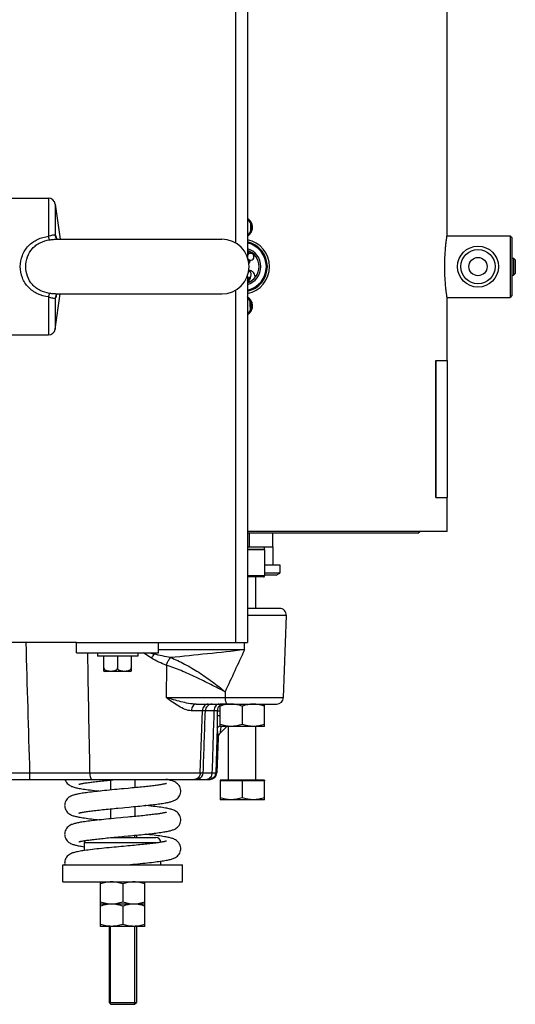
# Model space of a CAD drawing. Extents: x 0 to 2037, y -777 to 1557.
# Tile 55 of 70: x 1043 to 1115, y 1048 to 1192. Entities that reach past the tile are written whole.
import ezdxf

# ---------------------------------------------------------------- set-up
doc = ezdxf.new("R2010")
doc.units = 0
doc.header["$LTSCALE"] = 65.395
doc.layers.get('0').update_dxf_attribs({"linetype": 'CONTINUOUS'})
doc.layers.add('3_ALL_AXES', color=7, linetype='CONTINUOUS')
doc.layers.add('6_ALL_SURFACES', color=7, linetype='CONTINUOUS')

msp = doc.modelspace()

# ---------------------------------------------------------------- linework, layer by layer
at = {"color": 9, "linetype": 'CONTINUOUS'}
for p, q in [((1074.252, 1210.84), (1074.252, 1159.3)), ((1046.883, 1165.84), (1046.883, 1160.285)), ((1047.873, 1164.979), (1047.873, 1160.482)), ((1074.252, 1152.38), (1074.252, 1100.84)), ((1046.883, 1151.395), (1046.883, 1145.84)), ((1047.873, 1151.198), (1047.873, 1146.701)), ((1076.328, 1114.84), (1076.328, 1116.84)), ((1078.502, 1110.59), (1076.002, 1110.59)), ((1081.716, 1104.805), (1076.002, 1104.805)), ((1051.002, 1100.84), (1063.002, 1100.84)), ((1075.582, 1099.788), (1075.584, 1100.84)), ((1075.582, 1099.788), (1063.002, 1099.788)), ((1064.143, 1097.511), (1064.111, 1092.805)), ((1072.736, 1093.66), (1072.744, 1092.805)), ((1072.744, 1092.805), (1081.297, 1092.805)), ((1069.426, 1090.875), (1067.795, 1090.875)), ((1069.106, 1081.805), (1069.426, 1090.875)), ((1071.109, 1090.875), (1069.852, 1090.875)), ((1071.59, 1090.876), (1071.57, 1090.186)), ((1071.578, 1088.358), (1071.364, 1081.805)), ((1071.711, 1086.919), (1071.715, 1086.922)), ((1041.413, 1081.814), (1044.121, 1081.814)), ((1044.121, 1081.814), (1052.908, 1081.805)), ((1044.121, 1081.814), (1044.121, 1080.84)), ((1052.908, 1081.805), (1069.106, 1081.805)), ((1069.54, 1081.805), (1070.827, 1081.805)), ((1071.364, 1081.805), (1071.536, 1081.805)), ((1052.152, 1071.59), (1062.986, 1071.59))]:
    msp.add_line(p, q, dxfattribs=at)
at = {"color": 3, "linetype": 'CONTINUOUS'}
for p, q in [((1076.002, 1210.84), (1076.002, 1157.225)), ((1076.002, 1154.455), (1076.002, 1100.84)), ((1076.002, 1114.84), (1079.752, 1114.84)), ((1051.002, 1100.84), (1040.002, 1100.84)), ((1051.002, 1099.34), (1051.002, 1100.84)), ((1063.002, 1100.84), (1076.002, 1100.84)), ((1063.002, 1099.34), (1063.002, 1100.84)), ((1051.002, 1099.34), (1063.002, 1099.34))]:
    msp.add_line(p, q, dxfattribs=at)
at = {"color": 7, "linetype": 'CONTINUOUS'}
for p, q in [((1040.252, 1165.84), (1046.883, 1165.84)), ((1047.873, 1164.979), (1048.596, 1159.84)), ((1076.456, 1162.266), (1076.459, 1162.092)), ((1047.934, 1159.84), (1047.935, 1159.84)), ((1047.978, 1160.088), (1047.978, 1160.088)), ((1047.978, 1160.088), (1047.978, 1160.088)), ((1105.239, 1160.34), (1114.489, 1160.34)), ((1114.739, 1160.09), (1114.489, 1160.34)), ((1114.489, 1160.34), (1114.489, 1151.34)), ((1114.739, 1160.09), (1114.742, 1157.34)), ((1076.046, 1157.899), (1076.002, 1157.906)), ((1076.011, 1157.845), (1076.002, 1157.847)), ((1076.029, 1157.842), (1076.011, 1157.845)), ((1076.123, 1157.828), (1076.077, 1157.835)), ((1076.18, 1157.82), (1076.123, 1157.828)), ((1076.127, 1156.818), (1076.237, 1156.803)), ((1076.25, 1157.81), (1076.18, 1157.82)), ((1076.237, 1156.803), (1076.426, 1156.778)), ((1076.336, 1157.798), (1076.25, 1157.81)), ((1076.441, 1157.784), (1076.336, 1157.798)), ((1076.553, 1157.769), (1076.441, 1157.784)), ((1114.742, 1157.34), (1114.742, 1154.597)), ((1114.742, 1157.09), (1114.989, 1157.09)), ((1115.239, 1156.84), (1114.989, 1157.09)), ((1114.989, 1157.09), (1114.989, 1154.59)), ((1115.239, 1156.84), (1115.24, 1156.465)), ((1115.24, 1156.465), (1115.24, 1155.194)), ((1115.24, 1155.194), (1115.239, 1154.84)), ((1076.755, 1153.871), (1076.759, 1153.871)), ((1114.742, 1154.34), (1114.739, 1151.59)), ((1114.742, 1154.597), (1114.742, 1154.34)), ((1114.742, 1154.59), (1114.989, 1154.59)), ((1115.239, 1154.84), (1114.989, 1154.59)), ((1047.873, 1146.701), (1048.596, 1151.84)), ((1047.935, 1151.84), (1047.934, 1151.84)), ((1047.978, 1151.592), (1047.978, 1151.592)), ((1105.239, 1151.34), (1114.489, 1151.34)), ((1114.739, 1151.59), (1114.489, 1151.34)), ((1040.252, 1145.84), (1046.883, 1145.84)), ((1100.989, 1116.84), (1076.002, 1116.84)), ((1079.752, 1114.84), (1079.752, 1116.84)), ((1100.989, 1116.84), (1101.239, 1117.09)), ((1079.739, 1114.84), (1079.739, 1112.215)), ((1078.502, 1114.44), (1076.002, 1114.44)), ((1078.502, 1114.44), (1078.502, 1110.59)), ((1080.739, 1112.215), (1080.739, 1111.004)), ((1078.352, 1110.44), (1076.002, 1110.44)), ((1077.252, 1105.84), (1077.252, 1110.44)), ((1080.739, 1111.004), (1078.502, 1111.004)), ((1080.239, 1110.715), (1078.502, 1110.715)), ((1080.239, 1110.715), (1080.739, 1111.004)), ((1080.717, 1105.84), (1076.002, 1105.84)), ((1081.297, 1092.805), (1081.716, 1104.805)), ((1068.507, 1091.84), (1080.298, 1091.84)), ((1073.002, 1088.59), (1072.003, 1087.591)), ((1073.252, 1080.715), (1073.252, 1088.59)), ((1077.252, 1080.715), (1077.252, 1088.59)), ((1071.715, 1086.922), (1071.536, 1081.805)), ((1041.413, 1080.84), (1070.537, 1080.84)), ((1056.589, 1080.801), (1057.004, 1080.84)), ((1078.502, 1080.715), (1072.002, 1080.715)), ((1072.002, 1080.715), (1072.002, 1080.615)), ((1078.502, 1080.615), (1072.002, 1080.615)), ((1078.502, 1080.715), (1078.502, 1080.615)), ((1056.168, 1072.34), (1062.602, 1072.34)), ((1058.384, 1068.34), (1058.873, 1068.386)), ((1055.752, 1048.19), (1059.752, 1048.19)), ((1056.002, 1047.94), (1055.752, 1048.19)), ((1055.952, 1047.94), (1059.552, 1047.94)), ((1059.502, 1047.94), (1059.752, 1048.19))]:
    msp.add_line(p, q, dxfattribs=at)
at = {"color": 2, "linetype": 'CONTINUOUS'}
for p, q in [((1059.552, 1072.34), (1059.552, 1072.661)), ((1055.952, 1047.94), (1055.952, 1059.34)), ((1059.552, 1047.94), (1059.552, 1059.34))]:
    msp.add_line(p, q, dxfattribs=at)
at = {"color": 7, "linetype": 'CONTINUOUS'}
for points in [[(1076.459, 1162.092), (1076.462, 1161.925), (1076.466, 1161.756), (1076.469, 1161.587), (1076.473, 1161.417), (1076.477, 1161.249), (1076.481, 1161.081), (1076.484, 1160.969)], [(1048.192, 1159.84), (1048.164, 1159.86), (1048.118, 1159.9), (1048.067, 1159.955), (1048.015, 1160.026), (1047.978, 1160.088)], [(1076.303, 1158.078), (1076.29, 1158.065), (1076.275, 1158.051), (1076.262, 1158.039), (1076.249, 1158.029), (1076.237, 1158.02), (1076.226, 1158.013), (1076.215, 1158.006), (1076.203, 1157.999), (1076.192, 1157.994), (1076.181, 1157.988), (1076.17, 1157.984), (1076.159, 1157.979), (1076.149, 1157.976)], [(1076.077, 1157.835), (1076.04, 1157.841), (1076.029, 1157.842)], [(1076.97, 1157.332), (1076.998, 1157.359), (1077.039, 1157.402), (1077.08, 1157.449), (1077.104, 1157.479)], [(1047.978, 1151.592), (1048.009, 1151.645), (1048.061, 1151.718), (1048.112, 1151.774), (1048.158, 1151.816), (1048.192, 1151.84)], [(1049.311, 1080.84), (1049.339, 1080.745), (1049.418, 1080.565), (1049.518, 1080.401), (1049.635, 1080.256), (1049.762, 1080.131), (1049.895, 1080.027), (1050.024, 1079.944), (1050.15, 1079.876), (1050.272, 1079.821), (1050.391, 1079.774), (1050.511, 1079.733), (1050.634, 1079.695), (1050.763, 1079.66), (1050.901, 1079.626), (1051.049, 1079.592), (1051.207, 1079.56), (1051.378, 1079.527), (1051.561, 1079.495), (1051.758, 1079.462), (1051.971, 1079.429), (1052.198, 1079.396), (1052.442, 1079.362), (1052.701, 1079.328), (1052.978, 1079.293), (1053.271, 1079.257), (1053.582, 1079.221), (1053.91, 1079.185), (1054.256, 1079.147), (1054.445, 1079.127)], [(1051.344, 1080.124), (1051.341, 1080.122), (1051.337, 1080.121), (1051.35, 1080.125), (1051.376, 1080.133), (1051.415, 1080.145), (1051.467, 1080.159), (1051.53, 1080.174), (1051.604, 1080.191), (1051.69, 1080.21), (1051.785, 1080.229), (1051.891, 1080.249), (1052.007, 1080.269), (1052.132, 1080.29), (1052.266, 1080.312), (1052.41, 1080.334), (1052.562, 1080.356), (1052.723, 1080.379), (1052.892, 1080.402), (1053.07, 1080.425), (1053.255, 1080.449), (1053.447, 1080.472), (1053.647, 1080.496), (1053.853, 1080.52), (1054.066, 1080.544), (1054.287, 1080.568), (1054.514, 1080.593), (1054.748, 1080.618), (1054.99, 1080.643), (1055.238, 1080.668), (1055.494, 1080.694), (1055.757, 1080.72), (1056.027, 1080.746), (1056.304, 1080.773), (1056.589, 1080.801)], [(1064.159, 1080.236), (1064.163, 1080.237), (1064.168, 1080.239), (1064.158, 1080.236), (1064.135, 1080.228), (1064.099, 1080.217), (1064.051, 1080.204), (1063.992, 1080.19), (1063.921, 1080.173), (1063.84, 1080.155), (1063.749, 1080.137), (1063.647, 1080.117), (1063.535, 1080.097), (1063.413, 1080.076), (1063.281, 1080.055), (1063.14, 1080.033), (1062.99, 1080.01), (1062.831, 1079.988), (1062.663, 1079.965), (1062.487, 1079.941), (1062.302, 1079.918), (1062.109, 1079.894), (1061.907, 1079.87), (1061.697, 1079.845), (1061.479, 1079.821), (1061.253, 1079.795), (1061.018, 1079.77), (1060.775, 1079.744), (1060.524, 1079.718), (1060.265, 1079.692), (1059.998, 1079.665), (1059.724, 1079.638), (1059.442, 1079.61), (1059.153, 1079.582), (1058.856, 1079.554), (1058.553, 1079.525)], [(1066.252, 1079.127), (1066.248, 1079.236), (1066.222, 1079.42), (1066.171, 1079.602), (1066.098, 1079.774), (1066.004, 1079.934), (1065.895, 1080.077), (1065.773, 1080.202), (1065.645, 1080.308), (1065.516, 1080.395), (1065.39, 1080.466), (1065.268, 1080.525), (1065.147, 1080.574), (1065.025, 1080.617), (1064.899, 1080.657), (1064.767, 1080.694), (1064.626, 1080.729), (1064.475, 1080.763), (1064.312, 1080.797), (1064.137, 1080.831), (1064.086, 1080.84)], [(1056.89, 1079.368), (1056.53, 1079.334), (1056.167, 1079.299), (1055.803, 1079.264), (1055.442, 1079.229), (1055.086, 1079.193), (1054.737, 1079.158), (1054.399, 1079.123), (1054.073, 1079.088), (1053.761, 1079.054), (1053.465, 1079.02), (1053.184, 1078.987), (1052.919, 1078.955), (1052.669, 1078.923), (1052.432, 1078.892), (1052.21, 1078.861), (1052, 1078.83), (1051.803, 1078.8), (1051.618, 1078.77), (1051.444, 1078.74), (1051.281, 1078.71), (1051.128, 1078.679), (1050.985, 1078.649), (1050.85, 1078.617), (1050.723, 1078.585), (1050.602, 1078.551), (1050.485, 1078.514), (1050.37, 1078.474), (1050.255, 1078.427), (1050.136, 1078.372), (1050.013, 1078.304), (1049.886, 1078.221), (1049.756, 1078.118), (1049.631, 1077.995), (1049.515, 1077.85), (1049.416, 1077.687), (1049.338, 1077.509), (1049.285, 1077.322), (1049.257, 1077.133), (1049.252, 1077.022)], [(1058.553, 1079.525), (1057.922, 1079.465), (1057.588, 1079.434), (1056.89, 1079.368)], [(1058.683, 1076.788), (1059.001, 1076.818), (1059.319, 1076.849), (1059.635, 1076.879), (1059.949, 1076.91), (1060.26, 1076.941), (1060.566, 1076.971), (1060.867, 1077.002), (1061.162, 1077.033), (1061.449, 1077.064), (1061.728, 1077.095), (1061.998, 1077.125), (1062.259, 1077.155), (1062.509, 1077.186), (1062.749, 1077.216), (1062.978, 1077.245), (1063.195, 1077.275), (1063.401, 1077.304), (1063.596, 1077.333), (1063.78, 1077.362), (1063.953, 1077.391), (1064.116, 1077.42), (1064.269, 1077.449), (1064.413, 1077.478), (1064.548, 1077.508), (1064.677, 1077.538), (1064.798, 1077.57), (1064.915, 1077.603), (1065.028, 1077.639), (1065.141, 1077.679), (1065.255, 1077.725), (1065.372, 1077.78), (1065.496, 1077.848), (1065.623, 1077.932), (1065.752, 1078.035), (1065.876, 1078.157), (1065.989, 1078.298), (1066.085, 1078.456), (1066.162, 1078.629), (1066.217, 1078.814), (1066.247, 1079.009), (1066.252, 1079.128)], [(1049.252, 1077.023), (1049.257, 1076.913), (1049.285, 1076.723), (1049.337, 1076.539), (1049.412, 1076.365), (1049.507, 1076.207), (1049.617, 1076.065), (1049.739, 1075.942), (1049.867, 1075.837), (1049.994, 1075.752), (1050.121, 1075.681), (1050.243, 1075.623), (1050.364, 1075.574), (1050.486, 1075.53), (1050.612, 1075.491), (1050.742, 1075.455), (1050.88, 1075.421), (1051.027, 1075.387), (1051.184, 1075.354), (1051.352, 1075.322), (1051.533, 1075.29), (1051.727, 1075.257), (1051.934, 1075.225), (1052.155, 1075.192), (1052.39, 1075.159), (1052.639, 1075.126), (1052.901, 1075.092), (1053.176, 1075.059), (1053.464, 1075.025), (1053.765, 1074.991), (1054.077, 1074.957), (1054.4, 1074.922), (1054.445, 1074.917)], [(1051.342, 1075.913), (1051.338, 1075.911), (1051.339, 1075.912), (1051.358, 1075.918), (1051.392, 1075.928), (1051.442, 1075.942), (1051.505, 1075.958), (1051.582, 1075.976), (1051.671, 1075.996), (1051.772, 1076.016), (1051.885, 1076.038), (1052.009, 1076.06), (1052.143, 1076.082), (1052.289, 1076.106), (1052.445, 1076.129), (1052.612, 1076.153), (1052.789, 1076.178), (1052.976, 1076.203), (1053.172, 1076.228), (1053.379, 1076.254), (1053.594, 1076.28), (1053.819, 1076.306), (1054.053, 1076.332), (1054.295, 1076.359), (1054.546, 1076.386), (1054.805, 1076.414), (1055.072, 1076.441), (1055.345, 1076.469), (1055.626, 1076.497), (1055.912, 1076.525), (1056.205, 1076.554), (1056.502, 1076.582), (1056.804, 1076.611), (1057.111, 1076.64)], [(1057.111, 1076.64), (1057.733, 1076.699), (1058.048, 1076.728), (1058.683, 1076.788)], [(1064.161, 1076.026), (1064.165, 1076.028), (1064.168, 1076.029), (1064.156, 1076.025), (1064.132, 1076.017), (1064.094, 1076.006), (1064.045, 1075.993), (1063.984, 1075.978), (1063.913, 1075.961), (1063.83, 1075.943), (1063.737, 1075.924), (1063.633, 1075.905), (1063.519, 1075.884), (1063.396, 1075.863), (1063.262, 1075.842), (1063.119, 1075.82), (1062.967, 1075.797), (1062.806, 1075.774), (1062.637, 1075.751), (1062.458, 1075.728), (1062.271, 1075.704), (1062.075, 1075.68), (1061.871, 1075.655), (1061.658, 1075.631), (1061.437, 1075.606), (1061.207, 1075.58), (1060.97, 1075.555), (1060.724, 1075.529), (1060.47, 1075.503), (1060.208, 1075.476), (1059.938, 1075.449), (1059.661, 1075.422), (1059.376, 1075.394), (1059.084, 1075.366), (1058.786, 1075.337), (1058.48, 1075.308)], [(1066.252, 1074.917), (1066.248, 1075.033), (1066.218, 1075.225), (1066.163, 1075.413), (1066.084, 1075.591), (1065.983, 1075.754), (1065.866, 1075.899), (1065.737, 1076.024), (1065.603, 1076.128), (1065.471, 1076.212), (1065.341, 1076.281), (1065.215, 1076.337), (1065.09, 1076.385), (1064.962, 1076.428), (1064.829, 1076.467), (1064.687, 1076.504), (1064.536, 1076.54), (1064.372, 1076.575), (1064.195, 1076.61), (1064.004, 1076.645), (1063.798, 1076.68), (1063.576, 1076.715), (1063.338, 1076.75), (1063.082, 1076.785), (1062.809, 1076.822), (1062.516, 1076.858), (1062.202, 1076.896), (1061.867, 1076.935), (1061.511, 1076.974), (1061.133, 1077.015), (1061.06, 1077.022)], [(1056.799, 1075.149), (1056.437, 1075.115), (1056.074, 1075.08), (1055.711, 1075.045), (1055.352, 1075.01), (1054.998, 1074.974), (1054.654, 1074.939), (1054.32, 1074.904), (1054.001, 1074.87), (1053.695, 1074.836), (1053.405, 1074.803), (1053.131, 1074.771), (1052.871, 1074.739), (1052.625, 1074.707), (1052.394, 1074.676), (1052.175, 1074.646), (1051.97, 1074.616), (1051.776, 1074.586), (1051.594, 1074.556), (1051.423, 1074.526), (1051.263, 1074.496), (1051.113, 1074.466), (1050.973, 1074.436), (1050.84, 1074.405), (1050.715, 1074.372), (1050.595, 1074.339), (1050.479, 1074.302), (1050.364, 1074.261), (1050.249, 1074.215), (1050.132, 1074.16), (1050.009, 1074.092), (1049.883, 1074.01), (1049.755, 1073.907), (1049.63, 1073.784), (1049.515, 1073.64), (1049.416, 1073.477), (1049.338, 1073.299), (1049.285, 1073.112), (1049.257, 1072.924), (1049.252, 1072.812)], [(1058.48, 1075.308), (1057.841, 1075.248), (1057.503, 1075.216), (1056.799, 1075.149)], [(1058.576, 1072.568), (1058.881, 1072.597), (1059.185, 1072.626), (1059.49, 1072.655), (1059.793, 1072.685), (1060.096, 1072.714), (1060.396, 1072.744), (1060.693, 1072.774), (1060.987, 1072.805), (1061.276, 1072.835), (1061.56, 1072.866), (1061.839, 1072.897), (1062.109, 1072.928), (1062.371, 1072.959), (1062.624, 1072.99), (1062.868, 1073.021), (1063.1, 1073.052), (1063.321, 1073.083), (1063.531, 1073.114), (1063.73, 1073.144), (1063.916, 1073.175), (1064.091, 1073.206), (1064.255, 1073.236), (1064.408, 1073.267), (1064.552, 1073.299), (1064.686, 1073.33), (1064.812, 1073.363), (1064.932, 1073.398), (1065.047, 1073.435), (1065.16, 1073.476), (1065.274, 1073.523), (1065.391, 1073.579), (1065.513, 1073.648), (1065.639, 1073.733), (1065.766, 1073.837), (1065.887, 1073.96), (1065.999, 1074.103), (1066.094, 1074.264), (1066.169, 1074.439), (1066.222, 1074.624), (1066.248, 1074.812), (1066.252, 1074.918)], [(1049.252, 1072.813), (1049.256, 1072.708), (1049.283, 1072.519), (1049.336, 1072.332), (1049.413, 1072.154), (1049.511, 1071.991), (1049.625, 1071.846), (1049.75, 1071.722), (1049.879, 1071.619), (1050.005, 1071.535), (1050.129, 1071.467), (1050.245, 1071.412), (1050.359, 1071.366), (1050.47, 1071.326), (1050.583, 1071.29), (1050.7, 1071.256), (1050.822, 1071.225), (1050.951, 1071.194), (1051.087, 1071.164), (1051.232, 1071.135), (1051.386, 1071.106), (1051.551, 1071.076), (1051.726, 1071.047), (1051.912, 1071.018), (1052.108, 1070.989), (1052.152, 1070.982)], [(1051.342, 1071.703), (1051.338, 1071.701), (1051.339, 1071.701), (1051.357, 1071.707), (1051.388, 1071.717), (1051.433, 1071.73), (1051.49, 1071.745), (1051.559, 1071.761), (1051.639, 1071.779), (1051.729, 1071.798), (1051.83, 1071.817), (1051.941, 1071.838), (1052.062, 1071.859), (1052.192, 1071.88), (1052.332, 1071.902), (1052.48, 1071.924), (1052.638, 1071.947), (1052.804, 1071.97), (1052.979, 1071.993), (1053.162, 1072.017), (1053.353, 1072.041), (1053.553, 1072.065), (1053.76, 1072.089), (1053.976, 1072.114), (1054.199, 1072.139), (1054.429, 1072.164), (1054.666, 1072.189), (1054.911, 1072.214), (1055.162, 1072.24), (1055.419, 1072.266), (1055.683, 1072.293), (1055.953, 1072.319), (1056.228, 1072.346), (1056.508, 1072.373), (1056.793, 1072.4), (1057.083, 1072.427)], [(1057.083, 1072.427), (1057.673, 1072.483), (1057.972, 1072.511), (1058.576, 1072.568)], [(1063.472, 1071.666), (1063.342, 1071.644), (1063.202, 1071.622), (1063.052, 1071.6), (1062.893, 1071.576), (1062.724, 1071.553), (1062.547, 1071.529), (1062.36, 1071.505), (1062.164, 1071.481), (1061.96, 1071.456), (1061.746, 1071.431), (1061.524, 1071.406), (1061.293, 1071.38), (1061.053, 1071.354), (1060.805, 1071.327), (1060.548, 1071.301), (1060.282, 1071.273), (1060.009, 1071.246), (1059.727, 1071.218), (1059.438, 1071.19), (1059.141, 1071.161), (1058.837, 1071.132), (1058.526, 1071.102)], [(1066.252, 1070.707), (1066.248, 1070.821), (1066.22, 1071.01), (1066.166, 1071.196), (1066.088, 1071.373), (1065.99, 1071.535), (1065.875, 1071.679), (1065.748, 1071.804), (1065.616, 1071.908), (1065.486, 1071.993), (1065.357, 1072.063), (1065.233, 1072.119), (1065.11, 1072.168), (1064.985, 1072.21), (1064.856, 1072.249), (1064.719, 1072.286), (1064.573, 1072.322), (1064.415, 1072.356), (1064.246, 1072.39), (1064.063, 1072.424), (1063.865, 1072.459), (1063.652, 1072.493), (1063.423, 1072.527), (1063.177, 1072.562), (1062.915, 1072.598), (1062.634, 1072.634), (1062.335, 1072.67), (1062.018, 1072.708), (1061.682, 1072.746), (1061.326, 1072.784), (1061.06, 1072.812)], [(1064.163, 1071.817), (1064.166, 1071.819), (1064.167, 1071.819), (1064.152, 1071.814), (1064.124, 1071.805), (1064.083, 1071.793), (1064.03, 1071.779), (1063.965, 1071.763), (1063.888, 1071.746), (1063.801, 1071.727), (1063.702, 1071.708), (1063.592, 1071.687), (1063.472, 1071.666)], [(1056.842, 1070.944), (1056.485, 1070.91), (1056.123, 1070.875), (1055.76, 1070.84), (1055.398, 1070.804), (1055.037, 1070.768), (1054.679, 1070.732), (1054.328, 1070.695), (1053.983, 1070.658), (1053.647, 1070.621), (1053.323, 1070.584), (1053.012, 1070.546), (1052.717, 1070.509), (1052.438, 1070.473), (1052.177, 1070.436), (1051.935, 1070.401), (1051.711, 1070.365), (1051.504, 1070.33), (1051.314, 1070.296), (1051.138, 1070.261), (1050.975, 1070.226), (1050.824, 1070.191), (1050.682, 1070.154), (1050.549, 1070.114), (1050.42, 1070.072), (1050.294, 1070.024), (1050.167, 1069.967), (1050.037, 1069.899), (1049.904, 1069.814), (1049.77, 1069.71), (1049.641, 1069.586), (1049.523, 1069.441), (1049.422, 1069.278), (1049.343, 1069.1), (1049.287, 1068.912), (1049.257, 1068.72), (1049.252, 1068.602)], [(1058.526, 1071.102), (1057.878, 1071.041), (1057.541, 1071.009), (1056.842, 1070.944)], [(1058.873, 1068.386), (1059.244, 1068.422), (1059.612, 1068.457), (1059.974, 1068.492), (1060.33, 1068.528), (1060.679, 1068.563), (1061.018, 1068.598), (1061.347, 1068.633), (1061.665, 1068.667), (1061.971, 1068.702), (1062.264, 1068.736), (1062.544, 1068.77), (1062.81, 1068.803), (1063.063, 1068.837), (1063.302, 1068.87), (1063.527, 1068.903), (1063.738, 1068.936), (1063.935, 1068.968), (1064.119, 1069.001), (1064.291, 1069.033), (1064.451, 1069.066), (1064.601, 1069.1), (1064.741, 1069.135), (1064.874, 1069.171), (1065.002, 1069.21), (1065.126, 1069.253), (1065.251, 1069.303), (1065.376, 1069.362), (1065.505, 1069.433), (1065.636, 1069.521), (1065.767, 1069.628), (1065.891, 1069.754), (1066.002, 1069.898), (1066.097, 1070.059), (1066.171, 1070.233), (1066.222, 1070.416), (1066.249, 1070.603), (1066.252, 1070.708)], [(1049.252, 1068.603), (1049.256, 1068.509), (1049.277, 1068.34)]]:
    msp.add_lwpolyline(points, dxfattribs=at)
at = {"color": 9, "linetype": 'CONTINUOUS'}
for points in [[(1044.121, 1081.814), (1045.014, 1081.813), (1046.805, 1081.811)], [(1046.805, 1081.811), (1047.699, 1081.81), (1048.588, 1081.809), (1049.472, 1081.808), (1051.214, 1081.806)], [(1051.214, 1081.806), (1052.067, 1081.806), (1052.908, 1081.805)]]:
    msp.add_lwpolyline(points, dxfattribs=at)
at = {"color": 7, "linetype": 'CONTINUOUS'}
msp.add_circle((1109.773, 1155.84), 3, dxfattribs=at)
at = {"color": 9, "linetype": 'CONTINUOUS'}
msp.add_circle((1109.773, 1155.84), 2.5, dxfattribs=at)
at = {"color": 7, "linetype": 'CONTINUOUS'}
for centre, radius, start, end in [((1046.883, 1164.84), 1, 8, 90), ((1075.259, 1155.84), 3.675, 281.6942, 78.3058), ((1075.259, 1155.84), 2.475, 287.4899, 72.5101), ((1075.255, 1155.84), 2.475, 300.3347, 307.30519), ((1046.883, 1146.84), 1, 270, 352), ((1078.352, 1110.59), 0.15, 270, 360), ((1080.717, 1104.84), 1, 358, 90), ((1080.298, 1092.84), 1, 270, 358), ((1072.714, 1086.888), 1, 135.31543, 178), ((1070.537, 1081.84), 1, 270, 358), ((1052.902, 1071.59), 0.75, 156.86494, 180), ((1062.602, 1071.59), 0.75, 4.25832, 90)]:
    msp.add_arc(centre, radius, start, end, dxfattribs=at)
at = {"color": 9, "linetype": 'CONTINUOUS'}
for centre, radius, start, end in [((1043.024, 1158.292), 5.327, 19.25522, 20.24026), ((1042.023, 1157.943), 6.388, 18.07663, 19.24905), ((1075.259, 1155.84), 3.525, 282.1731, 77.82679), ((1075.259, 1155.84), 2.725, 285.84062, 74.15988), ((1042.924, 1153.423), 5.433, 339.87927, 340.86467), ((1041.96, 1153.758), 6.454, 340.8671, 341.92358), ((1085.011, 1185.923), 89.655, 254.96039, 255.35109), ((1039.883, 1099.754), 22.462, 358.54489, 358.94444), ((1068.427, 3506.773), 2413.971, 269.897547, 270.102452), ((1072.566, 1090.882), 0.962, 125.82491, 130.002), ((1072.71, 1086.884), 0.999, 135.00224, 178.03373), ((1068.54, 1081.839), 1, 292.10048, 358.04329), ((1070.377, 1081.816), 0.976, 270.00609, 275.57291), ((1070.377, 1081.818), 0.978, 275.56908, 281.12658)]:
    msp.add_arc(centre, radius, start, end, dxfattribs=at)
at = {"color": 2, "linetype": 'CONTINUOUS'}
for points, knots in [([(1076.759, 1161.59), (1076.759, 1161.689), (1076.74, 1161.886), (1076.653, 1162.17), (1076.513, 1162.431), (1076.326, 1162.659), (1076.146, 1162.805), (1076.033, 1162.875), (1076.003, 1162.893)], [0, 0, 0, 0, 0.1866191, 0.3732383, 0.5598574, 0.7464766, 0.9330957, 1, 1, 1, 1]), ([(1076.003, 1160.287), (1076.004, 1160.288), (1076.082, 1160.333), (1076.228, 1160.435), (1076.412, 1160.618), (1076.563, 1160.833), (1076.675, 1161.07), (1076.744, 1161.326), (1076.759, 1161.502), (1076.759, 1161.59)], [0, 0, 0, 0, 0.0041905, 0.1701588, 0.336127, 0.5020953, 0.6680635, 0.8340318, 1, 1, 1, 1]), ([(1076.759, 1150.09), (1076.759, 1150.189), (1076.74, 1150.386), (1076.653, 1150.67), (1076.513, 1150.931), (1076.326, 1151.159), (1076.146, 1151.305), (1076.033, 1151.375), (1076.003, 1151.393)], [0, 0, 0, 0, 0.1866191, 0.3732383, 0.5598574, 0.7464766, 0.9330957, 1, 1, 1, 1]), ([(1076.003, 1148.787), (1076.004, 1148.788), (1076.082, 1148.833), (1076.228, 1148.935), (1076.412, 1149.118), (1076.563, 1149.333), (1076.675, 1149.57), (1076.744, 1149.826), (1076.759, 1150.002), (1076.759, 1150.09)], [0, 0, 0, 0, 0.0041905, 0.1701588, 0.336127, 0.5020953, 0.6680635, 0.8340318, 1, 1, 1, 1])]:
    msp.add_open_spline(points, degree=3, knots=knots, dxfattribs=at)
at = {"color": 9, "linetype": 'CONTINUOUS'}
for points, knots in [([(1042.761, 1155.84), (1042.761, 1156.396), (1042.964, 1157.512), (1043.871, 1158.941), (1045.258, 1159.902), (1046.335, 1160.199), (1046.883, 1160.285)], [0, 0, 0, 0, 0.2523531, 0.5005891, 0.7483409, 1, 1, 1, 1]), ([(1043.576, 1155.84), (1043.576, 1156.319), (1043.732, 1157.278), (1044.34, 1158.334), (1045.042, 1158.979), (1045.862, 1159.477), (1046.567, 1159.676), (1047.041, 1159.752)], [0, 0, 0, 0, 0.2512945, 0.4989842, 0.6231329, 0.7481443, 1, 1, 1, 1]), ([(1046.883, 1160.285), (1047.101, 1160.354), (1047.388, 1160.456), (1047.726, 1160.498), (1047.838, 1160.491), (1047.873, 1160.482)], [0, 0, 0, 0, 0.6733728, 0.891299, 1, 1, 1, 1]), ([(1047.041, 1159.752), (1047.027, 1159.768), (1047.004, 1159.827), (1046.967, 1159.938), (1046.925, 1160.097), (1046.898, 1160.218), (1046.883, 1160.285)], [0, 0, 0, 0, 0.1182023, 0.3325451, 0.632228, 1, 1, 1, 1]), ([(1047.041, 1159.752), (1047.119, 1159.764), (1047.415, 1159.809), (1047.713, 1159.84), (1047.934, 1159.84)], [0, 0, 0, 0, 0.2631503, 1, 1, 1, 1]), ([(1047.873, 1160.482), (1047.886, 1160.457), (1047.942, 1160.344), (1047.988, 1160.227), (1048.022, 1160.135)], [0, 0, 0, 0, 0.2217819, 1, 1, 1, 1]), ([(1046.883, 1151.395), (1046.335, 1151.481), (1045.257, 1151.778), (1043.87, 1152.74), (1042.964, 1154.169), (1042.761, 1155.284), (1042.761, 1155.84)], [0, 0, 0, 0, 0.251755, 0.4994871, 0.7476844, 1, 1, 1, 1]), ([(1047.041, 1151.928), (1046.567, 1152.004), (1045.862, 1152.203), (1045.041, 1152.701), (1044.34, 1153.346), (1043.732, 1154.402), (1043.576, 1155.361), (1043.576, 1155.84)], [0, 0, 0, 0, 0.2519403, 0.3769383, 0.5010596, 0.7487184, 1, 1, 1, 1]), ([(1047.041, 1151.928), (1047.027, 1151.912), (1047.004, 1151.852), (1046.967, 1151.742), (1046.925, 1151.583), (1046.898, 1151.462), (1046.883, 1151.395)], [0, 0, 0, 0, 0.1182076, 0.3325526, 0.6322336, 1, 1, 1, 1]), ([(1047.873, 1151.198), (1047.838, 1151.189), (1047.726, 1151.182), (1047.388, 1151.224), (1047.101, 1151.326), (1046.883, 1151.395)], [0, 0, 0, 0, 0.108701, 0.3266272, 1, 1, 1, 1]), ([(1047.934, 1151.84), (1047.865, 1151.84), (1047.565, 1151.851), (1047.268, 1151.892), (1047.041, 1151.928)], [0, 0, 0, 0, 0.2312319, 1, 1, 1, 1]), ([(1048.026, 1151.554), (1048.013, 1151.521), (1047.968, 1151.4), (1047.916, 1151.281), (1047.873, 1151.198)], [0, 0, 0, 0, 0.2786941, 1, 1, 1, 1]), ([(1061.968, 1098.579), (1061.87, 1098.64), (1061.474, 1098.89), (1061.083, 1099.146), (1060.789, 1099.34)], [0, 0, 0, 0, 0.2482503, 1, 1, 1, 1]), ([(1062.338, 1099.183), (1062.304, 1099.136), (1062.171, 1098.941), (1062.051, 1098.737), (1061.968, 1098.579)], [0, 0, 0, 0, 0.2430889, 1, 1, 1, 1]), ([(1064.768, 1098.649), (1064.361, 1098.719), (1063.547, 1098.879), (1062.739, 1099.071), (1062.338, 1099.183)], [0, 0, 0, 0, 0.497495, 1, 1, 1, 1]), ([(1075.582, 1099.788), (1073.78, 1099.59), (1070.177, 1099.196), (1066.572, 1098.819), (1064.768, 1098.649)], [0, 0, 0, 0, 0.5000604, 1, 1, 1, 1]), ([(1075.582, 1099.788), (1075.108, 1098.759), (1074.166, 1096.713), (1073.218, 1094.671), (1072.736, 1093.66)], [0, 0, 0, 0, 0.5029989, 1, 1, 1, 1]), ([(1064.143, 1097.511), (1063.772, 1097.655), (1063.032, 1097.98), (1062.317, 1098.361), (1061.968, 1098.579)], [0, 0, 0, 0, 0.4919393, 1, 1, 1, 1]), ([(1064.143, 1097.511), (1064.21, 1097.734), (1064.376, 1098.139), (1064.624, 1098.505), (1064.768, 1098.649)], [0, 0, 0, 0, 0.5349827, 1, 1, 1, 1]), ([(1072.736, 1093.66), (1072.039, 1094.005), (1070.629, 1094.723), (1068.494, 1095.781), (1066.338, 1096.753), (1064.872, 1097.296), (1064.143, 1097.511)], [0, 0, 0, 0, 0.2474692, 0.5035707, 0.7581869, 1, 1, 1, 1]), ([(1064.768, 1098.649), (1065.467, 1098.374), (1066.874, 1097.72), (1068.904, 1096.519), (1070.875, 1095.157), (1072.135, 1094.173), (1072.736, 1093.66)], [0, 0, 0, 0, 0.2389287, 0.4920627, 0.7489657, 1, 1, 1, 1]), ([(1068.507, 1091.84), (1068.134, 1091.84), (1067.383, 1091.937), (1066.281, 1092.185), (1065.189, 1092.484), (1064.469, 1092.697), (1064.111, 1092.805)], [0, 0, 0, 0, 0.2482792, 0.5001414, 0.751461, 1, 1, 1, 1]), ([(1067.795, 1090.875), (1067.485, 1090.875), (1066.835, 1091.047), (1065.934, 1091.528), (1065.026, 1092.14), (1064.421, 1092.581), (1064.111, 1092.805)], [0, 0, 0, 0, 0.2212844, 0.4659613, 0.7274422, 1, 1, 1, 1]), ([(1068.507, 1091.84), (1068.415, 1091.84), (1068.218, 1091.782), (1067.988, 1091.559), (1067.837, 1091.243), (1067.799, 1091), (1067.795, 1090.875)], [0, 0, 0, 0, 0.2109283, 0.4461961, 0.7126083, 1, 1, 1, 1]), ([(1070.254, 1091.84), (1070.148, 1091.84), (1069.926, 1091.786), (1069.656, 1091.567), (1069.476, 1091.248), (1069.43, 1091.001), (1069.426, 1090.875)], [0, 0, 0, 0, 0.2283299, 0.469697, 0.7286719, 1, 1, 1, 1]), ([(1070.849, 1091.84), (1070.722, 1091.84), (1070.465, 1091.79), (1070.138, 1091.577), (1069.914, 1091.257), (1069.856, 1091.002), (1069.852, 1090.875)], [0, 0, 0, 0, 0.2497801, 0.4996868, 0.7497757, 1, 1, 1, 1]), ([(1071.874, 1091.84), (1071.775, 1091.84), (1071.567, 1091.784), (1071.318, 1091.563), (1071.154, 1091.245), (1071.112, 1091.001), (1071.109, 1090.875)], [0, 0, 0, 0, 0.2192828, 0.4573844, 0.7202072, 1, 1, 1, 1]), ([(1071.947, 1091.619), (1071.84, 1091.53), (1071.662, 1091.299), (1071.595, 1091.017), (1071.59, 1090.876)], [0, 0, 0, 0, 0.4965261, 1, 1, 1, 1]), ([(1072.744, 1092.805), (1072.745, 1092.681), (1072.761, 1092.499), (1072.815, 1092.27), (1072.889, 1092.048), (1073.024, 1091.84), (1073.158, 1091.84)], [0, 0, 0, 0, 0.3389865, 0.4945115, 0.6348564, 1, 1, 1, 1]), ([(1069.852, 1090.875), (1069.809, 1090.877), (1069.667, 1090.875), (1069.525, 1090.876), (1069.426, 1090.875)], [0, 0, 0, 0, 0.3035003, 1, 1, 1, 1]), ([(1071.59, 1090.876), (1071.561, 1090.876), (1071.401, 1090.876), (1071.241, 1090.876), (1071.109, 1090.875)], [0, 0, 0, 0, 0.1774351, 1, 1, 1, 1]), ([(1071.57, 1090.186), (1071.561, 1089.877), (1071.555, 1089.267), (1071.571, 1088.658), (1071.578, 1088.358)], [0, 0, 0, 0, 0.5072421, 1, 1, 1, 1]), ([(1071.57, 1090.186), (1071.624, 1090.191), (1071.769, 1090.194), (1071.913, 1090.195), (1072.002, 1090.194)], [0, 0, 0, 0, 0.3793677, 1, 1, 1, 1]), ([(1071.59, 1090.876), (1071.642, 1090.881), (1071.78, 1090.883), (1071.917, 1090.884), (1072.002, 1090.884)], [0, 0, 0, 0, 0.3816194, 1, 1, 1, 1]), ([(1071.578, 1088.358), (1071.603, 1088.429), (1071.738, 1088.567), (1071.903, 1088.641), (1072.002, 1088.675)], [0, 0, 0, 0, 0.4194561, 1, 1, 1, 1]), ([(1071.578, 1088.358), (1071.586, 1088.173), (1071.601, 1087.907), (1071.627, 1087.568), (1071.647, 1087.353), (1071.665, 1087.175), (1071.682, 1087.052), (1071.692, 1086.981), (1071.701, 1086.944), (1071.702, 1086.929), (1071.71, 1086.917), (1071.711, 1086.919)], [0, 0, 0, 0, 0.3825624, 0.5530841, 0.7039758, 0.8297748, 0.9244453, 0.9582661, 0.9822508, 0.9960074, 1, 1, 1, 1]), ([(1072.161, 1088.59), (1072.136, 1088.469), (1072.103, 1088.292), (1072.064, 1088.066), (1072.04, 1087.913), (1072.022, 1087.791), (1072.006, 1087.676), (1072.006, 1087.643), (1071.999, 1087.586), (1072.003, 1087.591)], [0, 0, 0, 0, 0.3648115, 0.5321454, 0.6842229, 0.8151776, 0.9172299, 0.9813463, 1, 1, 1, 1]), ([(1052.908, 1081.805), (1052.91, 1081.681), (1052.928, 1081.449), (1052.988, 1081.179), (1053.062, 1081.006), (1053.129, 1080.898), (1053.209, 1080.84), (1053.259, 1080.84)], [0, 0, 0, 0, 0.3445655, 0.6419065, 0.7624016, 0.8610414, 1, 1, 1, 1]), ([(1069.106, 1081.805), (1069.102, 1081.679), (1069.056, 1081.432), (1068.877, 1081.113), (1068.608, 1080.894), (1068.388, 1080.84), (1068.282, 1080.84)], [0, 0, 0, 0, 0.2718933, 0.5311201, 0.772266, 1, 1, 1, 1]), ([(1069.106, 1081.805), (1069.205, 1081.804), (1069.35, 1081.805), (1069.495, 1081.803), (1069.54, 1081.805)], [0, 0, 0, 0, 0.6894523, 1, 1, 1, 1]), ([(1070.827, 1081.805), (1070.824, 1081.679), (1070.782, 1081.434), (1070.615, 1081.117), (1070.364, 1080.895), (1070.155, 1080.84), (1070.055, 1080.84)], [0, 0, 0, 0, 0.2788438, 0.5412271, 0.7796895, 1, 1, 1, 1]), ([(1071.364, 1081.805), (1071.357, 1081.586), (1071.191, 1081.141), (1070.779, 1080.9), (1070.566, 1080.858)], [0, 0, 0, 0, 0.5019258, 1, 1, 1, 1]), ([(1070.827, 1081.805), (1070.891, 1081.805), (1071.07, 1081.804), (1071.25, 1081.802), (1071.364, 1081.805)], [0, 0, 0, 0, 0.3585799, 1, 1, 1, 1])]:
    msp.add_open_spline(points, degree=3, knots=knots, dxfattribs=at)
for points in [[(1047.978, 1160.088), (1047.915, 1160.209), (1047.879, 1160.346), (1047.873, 1160.482)], [(1047.978, 1151.592), (1047.915, 1151.471), (1047.879, 1151.334), (1047.873, 1151.198)], [(1043.562, 1100.84), (1043.747, 1094.498), (1043.933, 1088.156), (1044.121, 1081.814)], [(1052.583, 1099.34), (1052.692, 1093.495), (1052.8, 1087.65), (1052.908, 1081.805)], [(1069.54, 1081.805), (1069.643, 1084.828), (1069.747, 1087.852), (1069.852, 1090.875)], [(1071.109, 1090.875), (1071.015, 1087.852), (1070.921, 1084.828), (1070.827, 1081.805)], [(1068.916, 1080.913), (1068.799, 1080.865), (1068.67, 1080.84), (1068.543, 1080.84)]]:
    msp.add_open_spline(points, degree=3, dxfattribs=at)
at = {"color": 7, "linetype": 'CONTINUOUS'}
for points, knots in [([(1076.553, 1157.769), (1076.48, 1157.778), (1076.324, 1157.76), (1076.13, 1157.631), (1076.013, 1157.426), (1076, 1157.267), (1076.012, 1157.191)], [0, 0, 0, 0, 0.2453545, 0.4942972, 0.7465082, 1, 1, 1, 1]), ([(1076.426, 1156.778), (1076.528, 1156.764), (1076.748, 1156.811), (1076.964, 1157.064), (1076.995, 1157.397), (1076.879, 1157.592), (1076.8, 1157.66)], [0, 0, 0, 0, 0.245761, 0.4963322, 0.7497163, 1, 1, 1, 1])]:
    msp.add_open_spline(points, degree=3, knots=knots, dxfattribs=at)
for points in [[(1076.068, 1157.026), (1076.096, 1156.974), (1076.134, 1156.926), (1076.18, 1156.887)], [(1076.18, 1156.887), (1076.248, 1156.828), (1076.337, 1156.789), (1076.426, 1156.778)], [(1076.8, 1157.66), (1076.731, 1157.718), (1076.642, 1157.757), (1076.553, 1157.769)]]:
    msp.add_open_spline(points, degree=3, dxfattribs=at)
at = {"layer": '3_ALL_AXES', "color": 7, "linetype": 'CONTINUOUS'}
for p, q in [((1105.239, 1160.34), (1105.239, 1194.59)), ((1047.934, 1159.84), (1072.252, 1159.84)), ((1047.934, 1151.84), (1072.252, 1151.84)), ((1105.239, 1142.09), (1105.239, 1151.34)), ((1103.594, 1142.09), (1105.314, 1142.09)), ((1103.594, 1122.09), (1103.594, 1142.09)), ((1103.665, 1122.09), (1103.665, 1142.09)), ((1105.314, 1122.09), (1105.314, 1142.09)), ((1103.594, 1122.09), (1105.314, 1122.09)), ((1105.239, 1117.09), (1105.239, 1122.09)), ((1105.239, 1117.09), (1076.002, 1117.09)), ((1078.502, 1114.44), (1078.502, 1114.84)), ((1076.002, 1114.44), (1078.501, 1114.44)), ((1078.502, 1112.215), (1080.739, 1112.215)), ((1054.052, 1099.34), (1054.052, 1098.84)), ((1059.951, 1098.84), (1054.053, 1098.84)), ((1055.002, 1096.678), (1055.002, 1098.84)), ((1057.002, 1098.84), (1057.002, 1097.14)), ((1059.002, 1098.84), (1059.002, 1096.678)), ((1059.952, 1099.34), (1059.952, 1098.84)), ((1058.812, 1096.64), (1055.193, 1096.64)), ((1073.11, 1091.84), (1072.002, 1091.84)), ((1072.002, 1088.59), (1072.002, 1091.84)), ((1073.161, 1091.814), (1073.149, 1091.813)), ((1073.161, 1091.814), (1073.149, 1091.813)), ((1078.502, 1088.59), (1078.502, 1091.84)), ((1075.252, 1091.55), (1075.252, 1088.88)), ((1078.502, 1088.59), (1072.002, 1088.59)), ((1055.952, 1080.739), (1055.952, 1079.279)), ((1059.552, 1080.84), (1059.552, 1079.621)), ((1072.002, 1080.615), (1072.002, 1077.865)), ((1075.252, 1080.615), (1075.252, 1078.155)), ((1078.502, 1077.865), (1078.502, 1080.615)), ((1078.502, 1077.865), (1072.002, 1077.865)), ((1055.952, 1076.529), (1055.952, 1075.069)), ((1059.552, 1076.871), (1059.552, 1075.411)), ((1052.152, 1070.433), (1052.152, 1071.59)), ((1059.752, 1072.681), (1059.752, 1072.34)), ((1063.352, 1068.34), (1063.352, 1068.877)), ((1049.002, 1068.34), (1066.502, 1068.34)), ((1049.002, 1065.84), (1049.002, 1068.34)), ((1066.502, 1065.84), (1066.502, 1068.34)), ((1049.002, 1065.84), (1066.502, 1065.84)), ((1054.502, 1059.34), (1054.502, 1065.84)), ((1061.002, 1059.34), (1061.002, 1065.84)), ((1057.752, 1065.55), (1057.752, 1062.88)), ((1061.002, 1062.59), (1054.502, 1062.59)), ((1057.752, 1062.3), (1057.752, 1059.63)), ((1061.002, 1059.34), (1054.502, 1059.34)), ((1055.752, 1059.34), (1055.752, 1048.19)), ((1059.752, 1059.34), (1059.752, 1048.19))]:
    msp.add_line(p, q, dxfattribs=at)
at = {"layer": '3_ALL_AXES', "color": 9, "linetype": 'CONTINUOUS'}
msp.add_circle((1109.774, 1155.84), 1.333, dxfattribs=at)
at = {"layer": '3_ALL_AXES', "color": 7, "linetype": 'CONTINUOUS'}
for centre, radius, start, end in [((1075.259, 1161.59), 1.375, 302.75716, 57.24284), ((1072.252, 1155.84), 4, 270, 90), ((1075.259, 1155.84), 4, 280.71228, 79.28772), ((1075.271, 1157.09), 1.25, 35.11889, 53.92648), ((1075.271, 1157.09), 1.125, 41.43466, 49.14373), ((1075.271, 1157.09), 1.125, 326.2833, 344.50247), ((1075.271, 1157.09), 1.25, 320.33504, 345.1296), ((1075.271, 1154.59), 1.125, 30.78103, 33.7167), ((1075.271, 1154.59), 1.25, 21.66969, 39.66496), ((1075.271, 1154.59), 1.25, 306.07352, 352.98528), ((1075.271, 1154.59), 1.125, 310.85627, 335.50947), ((1075.259, 1150.09), 1.375, 302.75716, 57.24284), ((1055.193, 1097.14), 0.5, 247.5921, 270), ((1058.812, 1097.14), 0.5, 270, 292.4079), ((1073.641, 1087.409), 4.431, 95.01487, 96.22647), ((1073.634, 1087.49), 4.35, 94.2934, 95.01329), ((1073.628, 1087.577), 4.263, 90.0109, 94.30198), ((1076.877, 1087.577), 4.263, 85.69874, 89.98909), ((1076.871, 1087.49), 4.35, 84.98671, 85.70731)]:
    msp.add_arc(centre, radius, start, end, dxfattribs=at)
for points, knots in [([(1105.239, 1151.34), (1105.239, 1151.348), (1105.233, 1151.378), (1105.225, 1151.444), (1105.209, 1151.553), (1105.188, 1151.702), (1105.163, 1151.891), (1105.121, 1152.216), (1105.065, 1152.705), (1105.002, 1153.376), (1104.927, 1154.434), (1104.886, 1155.84), (1104.927, 1157.246), (1105.002, 1158.303), (1105.065, 1158.975), (1105.121, 1159.464), (1105.163, 1159.789), (1105.188, 1159.978), (1105.209, 1160.127), (1105.225, 1160.236), (1105.233, 1160.302), (1105.239, 1160.332), (1105.239, 1160.34)], [0, 0, 0, 0, 0.0026352, 0.0100779, 0.0222464, 0.0390112, 0.0601933, 0.0855746, 0.1478814, 0.2235139, 0.3096182, 0.4999973, 0.6903769, 0.7764816, 0.8521154, 0.9144235, 0.9398054, 0.9609879, 0.9777531, 0.9899219, 0.9973647, 1, 1, 1, 1]), ([(1055.002, 1097.14), (1055.002, 1097.085), (1055.036, 1096.976), (1055.148, 1096.861), (1055.281, 1096.785), (1055.468, 1096.721), (1055.711, 1096.685), (1056.002, 1096.674), (1056.294, 1096.685), (1056.537, 1096.721), (1056.724, 1096.785), (1056.857, 1096.86), (1056.969, 1096.976), (1057.002, 1097.085), (1057.002, 1097.14)], [0, 0, 0, 0, 0.0686351, 0.1336913, 0.1962309, 0.2575983, 0.3789431, 0.4999383, 0.6209334, 0.7422841, 0.8036506, 0.8661972, 0.9312892, 1, 1, 1, 1]), ([(1057.002, 1097.14), (1057.002, 1097.085), (1057.036, 1096.976), (1057.148, 1096.861), (1057.281, 1096.785), (1057.468, 1096.721), (1057.711, 1096.685), (1058.002, 1096.674), (1058.294, 1096.685), (1058.537, 1096.721), (1058.724, 1096.785), (1058.857, 1096.86), (1058.969, 1096.976), (1059.002, 1097.085), (1059.002, 1097.14)], [0, 0, 0, 0, 0.0686161, 0.1336846, 0.1962218, 0.2575885, 0.3789302, 0.499923, 0.6209153, 0.7422646, 0.803629, 0.8661791, 0.9312789, 1, 1, 1, 1]), ([(1073.149, 1091.813), (1073.052, 1091.802), (1072.663, 1091.746), (1072.282, 1091.643), (1072.002, 1091.55)], [0, 0, 0, 0, 0.2491119, 1, 1, 1, 1]), ([(1075.252, 1091.55), (1074.99, 1091.637), (1074.456, 1091.784), (1073.902, 1091.84), (1073.627, 1091.84)], [0, 0, 0, 0, 0.5018729, 1, 1, 1, 1]), ([(1076.877, 1091.84), (1076.602, 1091.84), (1076.049, 1091.784), (1075.515, 1091.637), (1075.252, 1091.55)], [0, 0, 0, 0, 0.4981271, 1, 1, 1, 1]), ([(1078.502, 1091.55), (1078.4, 1091.584), (1077.992, 1091.71), (1077.57, 1091.796), (1077.251, 1091.824)], [0, 0, 0, 0, 0.2514361, 1, 1, 1, 1]), ([(1073.627, 1088.59), (1073.352, 1088.59), (1072.799, 1088.646), (1072.265, 1088.793), (1072.002, 1088.88)], [0, 0, 0, 0, 0.4981271, 1, 1, 1, 1]), ([(1075.252, 1088.88), (1074.99, 1088.793), (1074.456, 1088.646), (1073.902, 1088.59), (1073.627, 1088.59)], [0, 0, 0, 0, 0.5018729, 1, 1, 1, 1]), ([(1076.877, 1088.59), (1076.602, 1088.59), (1076.049, 1088.646), (1075.515, 1088.793), (1075.252, 1088.88)], [0, 0, 0, 0, 0.4981271, 1, 1, 1, 1]), ([(1078.502, 1088.88), (1078.24, 1088.793), (1077.706, 1088.646), (1077.152, 1088.59), (1076.877, 1088.59)], [0, 0, 0, 0, 0.5018729, 1, 1, 1, 1]), ([(1073.627, 1077.865), (1073.352, 1077.865), (1072.799, 1077.921), (1072.265, 1078.068), (1072.002, 1078.155)], [0, 0, 0, 0, 0.4981357, 1, 1, 1, 1]), ([(1075.252, 1078.155), (1074.99, 1078.068), (1074.456, 1077.921), (1073.902, 1077.865), (1073.627, 1077.865)], [0, 0, 0, 0, 0.5018644, 1, 1, 1, 1]), ([(1076.877, 1077.865), (1076.602, 1077.865), (1076.049, 1077.921), (1075.515, 1078.068), (1075.252, 1078.155)], [0, 0, 0, 0, 0.4981357, 1, 1, 1, 1]), ([(1078.502, 1078.155), (1078.24, 1078.068), (1077.706, 1077.921), (1077.152, 1077.865), (1076.877, 1077.865)], [0, 0, 0, 0, 0.5018644, 1, 1, 1, 1]), ([(1056.127, 1065.84), (1055.852, 1065.84), (1055.299, 1065.784), (1054.765, 1065.637), (1054.502, 1065.55)], [0, 0, 0, 0, 0.4981271, 1, 1, 1, 1]), ([(1057.752, 1065.55), (1057.49, 1065.637), (1056.956, 1065.784), (1056.402, 1065.84), (1056.127, 1065.84)], [0, 0, 0, 0, 0.5018729, 1, 1, 1, 1]), ([(1059.377, 1065.84), (1059.102, 1065.84), (1058.549, 1065.784), (1058.015, 1065.637), (1057.752, 1065.55)], [0, 0, 0, 0, 0.4981271, 1, 1, 1, 1]), ([(1061.002, 1065.55), (1060.74, 1065.637), (1060.206, 1065.784), (1059.652, 1065.84), (1059.377, 1065.84)], [0, 0, 0, 0, 0.5018729, 1, 1, 1, 1]), ([(1056.127, 1062.59), (1055.852, 1062.59), (1055.299, 1062.646), (1054.765, 1062.793), (1054.502, 1062.88)], [0, 0, 0, 0, 0.4981271, 1, 1, 1, 1]), ([(1057.752, 1062.88), (1057.49, 1062.793), (1056.956, 1062.646), (1056.402, 1062.59), (1056.127, 1062.59)], [0, 0, 0, 0, 0.5018729, 1, 1, 1, 1]), ([(1059.377, 1062.59), (1059.102, 1062.59), (1058.549, 1062.646), (1058.015, 1062.793), (1057.752, 1062.88)], [0, 0, 0, 0, 0.4981271, 1, 1, 1, 1]), ([(1061.002, 1062.88), (1060.74, 1062.793), (1060.206, 1062.646), (1059.652, 1062.59), (1059.377, 1062.59)], [0, 0, 0, 0, 0.5018729, 1, 1, 1, 1]), ([(1056.127, 1062.59), (1055.852, 1062.59), (1055.299, 1062.534), (1054.765, 1062.387), (1054.502, 1062.3)], [0, 0, 0, 0, 0.4981271, 1, 1, 1, 1]), ([(1057.752, 1062.3), (1057.49, 1062.387), (1056.956, 1062.534), (1056.402, 1062.59), (1056.127, 1062.59)], [0, 0, 0, 0, 0.5018729, 1, 1, 1, 1]), ([(1059.377, 1062.59), (1059.102, 1062.59), (1058.549, 1062.534), (1058.015, 1062.387), (1057.752, 1062.3)], [0, 0, 0, 0, 0.4981271, 1, 1, 1, 1]), ([(1061.002, 1062.3), (1060.74, 1062.387), (1060.206, 1062.534), (1059.652, 1062.59), (1059.377, 1062.59)], [0, 0, 0, 0, 0.5018729, 1, 1, 1, 1]), ([(1056.127, 1059.34), (1055.852, 1059.34), (1055.299, 1059.396), (1054.765, 1059.543), (1054.502, 1059.63)], [0, 0, 0, 0, 0.4981271, 1, 1, 1, 1]), ([(1057.752, 1059.63), (1057.49, 1059.543), (1056.956, 1059.396), (1056.402, 1059.34), (1056.127, 1059.34)], [0, 0, 0, 0, 0.5018729, 1, 1, 1, 1]), ([(1059.377, 1059.34), (1059.102, 1059.34), (1058.549, 1059.396), (1058.015, 1059.543), (1057.752, 1059.63)], [0, 0, 0, 0, 0.4981271, 1, 1, 1, 1]), ([(1061.002, 1059.63), (1060.74, 1059.543), (1060.206, 1059.396), (1059.652, 1059.34), (1059.377, 1059.34)], [0, 0, 0, 0, 0.5018729, 1, 1, 1, 1])]:
    msp.add_open_spline(points, degree=3, knots=knots, dxfattribs=at)
at = {"layer": '6_ALL_SURFACES', "color": 7, "linetype": 'CONTINUOUS'}
for points in [[(1077.157, 1154.263), (1077.137, 1154.378), (1077.092, 1154.555), (1077.039, 1154.709), (1076.977, 1154.842), (1076.905, 1154.957), (1076.823, 1155.054), (1076.729, 1155.134), (1076.623, 1155.198), (1076.51, 1155.242), (1076.392, 1155.265), (1076.313, 1155.267)], [(1076.002, 1153.951), (1076.093, 1153.984), (1076.223, 1154.066), (1076.341, 1154.181), (1076.443, 1154.327), (1076.531, 1154.505)], [(1076.002, 1153.82), (1076.013, 1153.833), (1076.046, 1153.875)], [(1076.046, 1153.875), (1076.11, 1153.958), (1076.143, 1154)], [(1076.143, 1154), (1076.176, 1154.041), (1076.208, 1154.081), (1076.24, 1154.118), (1076.27, 1154.154), (1076.3, 1154.186), (1076.318, 1154.205)], [(1076.181, 1154.047), (1076.184, 1154.03), (1076.194, 1153.961)], [(1076.214, 1153.786), (1076.214, 1153.786), (1076.223, 1153.699), (1076.231, 1153.61), (1076.234, 1153.573)], [(1076.337, 1150.94), (1076.341, 1150.849), (1076.346, 1150.734), (1076.352, 1150.617), (1076.358, 1150.499), (1076.364, 1150.379), (1076.371, 1150.258), (1076.378, 1150.135), (1076.385, 1150.009), (1076.393, 1149.882), (1076.401, 1149.751), (1076.41, 1149.618), (1076.42, 1149.482), (1076.428, 1149.368)]]:
    msp.add_lwpolyline(points, dxfattribs=at)
msp.add_arc((1076.074, 1154.697), 0.496, 281.996, 337.18438, dxfattribs=at)
msp.add_open_spline([(1076.531, 1154.505), (1076.558, 1154.57), (1076.584, 1154.714), (1076.531, 1154.925), (1076.394, 1155.095), (1076.263, 1155.161), (1076.195, 1155.179)], degree=3, knots=[0, 0, 0, 0, 0.2491769, 0.4988787, 0.7492645, 1, 1, 1, 1], dxfattribs=at)
msp.add_open_spline([(1076.002, 1154.206), (1076.06, 1154.198), (1076.12, 1154.2), (1076.177, 1154.212)], degree=3, dxfattribs=at)

doc.saveas('drawing.dxf')
